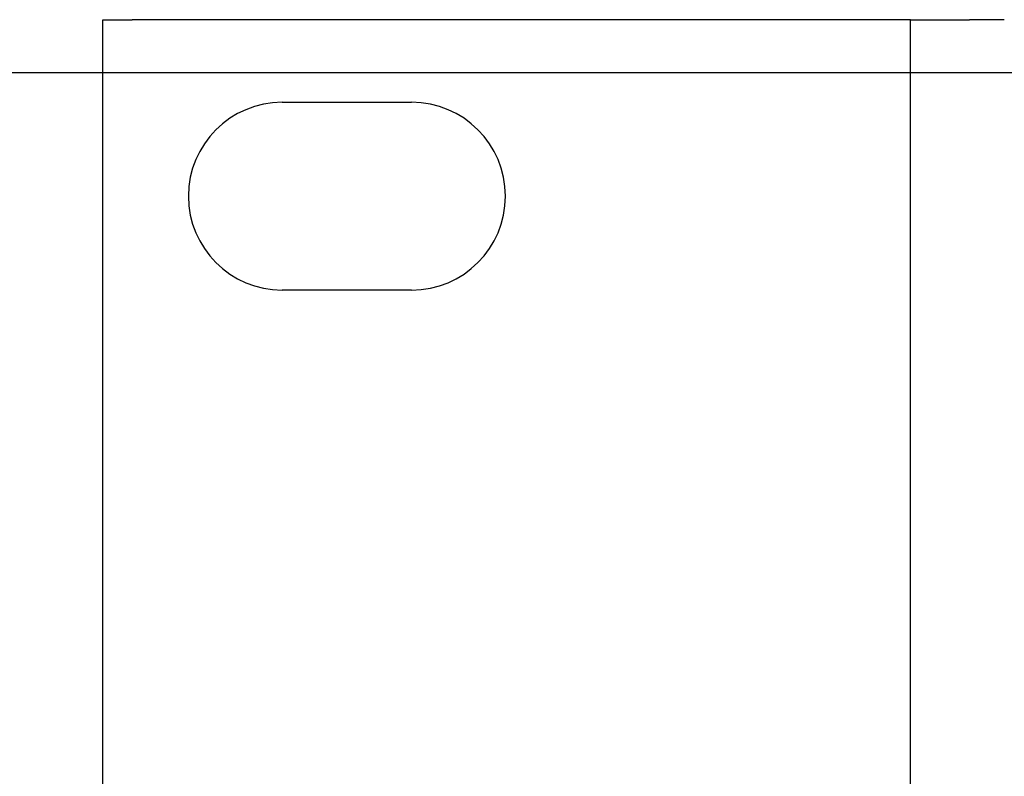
# Model space of a CAD drawing. Header units: millimetres. Extents: x 64 to 1798, y 64 to 1375.
# Tile 17 of 60: x 199 to 233, y 1260 to 1286. Entities that reach past the tile are written whole.
import ezdxf

# ---------------------------------------------------------------- set-up
doc = ezdxf.new("R2010")
doc.units = ezdxf.units.MM
doc.header["$LTSCALE"] = 6.666667
doc.layers.add('Dimension (ANSI)', color=7, linetype='Continuous', lineweight=25)
doc.layers.add('Visible (ANSI)', color=7, linetype='Continuous', lineweight=25)
doc.styles.add('Note Text (ANSI)', font='tahoma.ttf')
doc.dimstyles.new('Default - mm (ANSI)', dxfattribs={"dimscale": 6.666667, "dimtxt": 1.75, "dimasz": 1.5, "dimexe": 2, "dimexo": 1, "dimgap": 0.8, "dimtad": 0, "dimtih": 1, "dimtoh": 1, "dimrnd": 1e-08, "dimzin": 0, "dimdsep": 46, "dimtxsty": 'Note Text (ANSI)', "dimblk": 'Filled-2', "dimcen": 0.09, "dimdle": 10, "dimclrd": 256, "dimclre": 256, "dimclrt": 256, "dimadec": 1, "dimazin": 0, "dimtfac": 1.741714, "dimtofl": 0, "dimtmove": 0, "dimatfit": 3, "dimldrblk": 'Filled-1', "dimfxl": 1, "dimtolj": 1, "dimtzin": 0, "dimlwd": -1, "dimlwe": -1, "dimarcsym": 0})

# ---------------------------------------------------------------- blocks, each defined once
blk = doc.blocks.new('Filled-2')
at = {"color": 0}
for p, q in [((0, 0), (-1, 0.1667)), ((-1, 0.1667), (-1, -0.1667)), ((-1, 0), (0, 0)), ((-1, -0.1667), (0, 0))]:
    blk.add_line(p, q, dxfattribs=at)
at = {"color": 0, "flags": 128}
blk.add_lwpolyline([(-1, -0.1667), (0, 0), (-1, 0.1667), (-1, -0.1667)], dxfattribs=at)
at = {"color": 0}
blk.add_solid([(-1, -0.1667), (0, 0), (-1, 0.1667), (-1, -0.1667)], dxfattribs=at)
blk = doc.blocks.new('*D13')
at = {"layer": 'Defpoints', "color": 0, "transparency": 16777216}
for p in [(239.669, 1283.793), (122.208, 1154.825), (239.669, 1154.825)]:
    blk.add_point(p, dxfattribs=at)
at = {"layer": 'Dimension (ANSI)', "transparency": 16777216}
for p, q in [((233.002, 1283.793), (108.875, 1283.793)), ((122.208, 1273.793), (122.208, 1271.008)), ((122.208, 1164.825), (122.208, 1222.212)), ((233.002, 1154.825), (108.875, 1154.825))]:
    blk.add_line(p, q, dxfattribs=at)
at = {"layer": 'Dimension (ANSI)', "transparency": 16777216, "xscale": 10, "yscale": 10, "zscale": 10}
for p, rotation in [((122.208, 1283.793), 90), ((122.208, 1154.825), 270)]:
    blk.add_blockref('Filled-2', p, dxfattribs=dict(at, rotation=rotation))
at = {"layer": 'Dimension (ANSI)', "transparency": 16777216, "char_height": 11.66667, "attachment_point": 5, "style": 'Note Text (ANSI)'}
for s, insert in [('\\A1; 128.97 mm', (122.208, 1258.043)), ('\\A1;[5.077 in]', (122.208, 1233.645))]:
    blk.add_mtext(s, dxfattribs=dict(at, insert=insert))
blk = doc.blocks.new('Filled-1')
at = {"color": 0}
for p, q in [((0, 0), (-1, 0.3333)), ((-1, 0.3333), (-1, -0.3333)), ((-1, 0), (0, 0)), ((-1, -0.3333), (0, 0))]:
    blk.add_line(p, q, dxfattribs=at)
at = {"color": 0, "flags": 128}
blk.add_lwpolyline([(-1, -0.3333), (0, 0), (-1, 0.3333), (-1, -0.3333)], dxfattribs=at)
at = {"color": 0}
blk.add_solid([(-1, -0.3333), (0, 0), (-1, 0.3333), (-1, -0.3333)], dxfattribs=at)

msp = doc.modelspace()

# ---------------------------------------------------------------- linework, layer by layer
at = {"layer": 'Visible (ANSI)'}
for p, q in [((202.0845, 1285.5869), (203.0845, 1285.5869)), ((202.0845, 1152.9989), (202.0845, 1285.5869)), ((228.3895, 1285.5869), (203.0845, 1285.5869)), ((229.3895, 1285.5869), (228.3895, 1285.5869)), ((229.3895, 1285.5869), (231.3895, 1285.5869)), ((229.3895, 1152.9989), (229.3895, 1285.5869)), ((232.5645, 1285.5869), (231.3895, 1285.5869)), ((208.1545, 1282.7929), (212.5245, 1282.7929)), ((212.5245, 1276.4429), (208.1545, 1276.4429))]:
    msp.add_line(p, q, dxfattribs=at)
for centre, start, end in [((208.1545, 1279.6179), 90, 270), ((212.5245, 1279.6179), 270, 90)]:
    msp.add_arc(centre, 3.175, start, end, dxfattribs=at)

# ---------------------------------------------------------------- dimensions: what is measured, and where the dimension line sits
at = {"layer": 'Dimension (ANSI)'}
dim = msp.add_linear_dim(base=(122.2083, 1154.825), p1=(239.6688, 1283.7931), p2=(239.6688, 1154.825), angle=270, text=' <> mm\\X[5.077 in]', dimstyle='Default - mm (ANSI)', override={"dimgap": 0.8, "dimdec": 2, "dimpost": '', "dimtol": 0, "dimlim": 0, "dimtp": 0, "dimtm": 0, "dimtdec": 2, "dimatfit": 1}, dxfattribs=at)
dim.commit()
dim.dimension.update_dxf_attribs({"geometry": '*D13', "text_midpoint": (122.2083, 1246.6097), "dimtype": 160})

doc.saveas('drawing.dxf')
